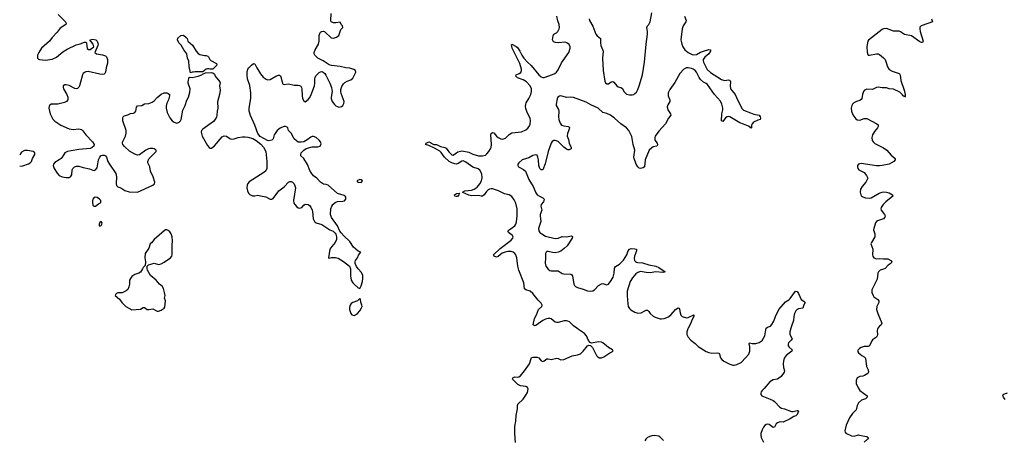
# Model space of a CAD drawing. Header units: inches. Extents: x 2143843 to 2212570, y 881249 to 1017455.
# Tile 4 of 54: x 2144743 to 2158837, y 908408 to 914420. Entities that reach past the tile are written whole.
import ezdxf

# ---------------------------------------------------------------- set-up
doc = ezdxf.new("R2010")
doc.units = ezdxf.units.IN
doc.header["$MEASUREMENT"] = 0
for name, color, linetype in [('C1941', 7, 'Continuous'), ('C1950', 7, 'Continuous'), ('C1951', 7, 'Continuous')]:
    doc.layers.add(name, color=color, linetype=linetype)

msp = doc.modelspace()

# ---------------------------------------------------------------- linework, layer by layer
at = {"layer": 'C1941', "color": 6, "elevation": 400}
for points in [[(2145292, 914492), (2145397, 914390), (2145409, 914370), (2145405, 914350), (2145323, 914297), (2145280, 914240), (2145210, 914163), (2145172, 914110), (2145057, 914010), (2145016, 913950), (2144998, 913910), (2144996, 913870), (2145012, 913852), (2145027, 913847), (2145110, 913842), (2145210, 913852), (2145270, 913882), (2145360, 913960), (2145423, 913997), (2145550, 914061), (2145610, 914072), (2145670, 914098), (2145690, 914097), (2145697, 914090), (2145702, 914042), (2145710, 914007), (2145730, 913991), (2145750, 913991), (2145802, 914030), (2145801, 914050), (2145793, 914070), (2145749, 914130), (2145790, 914139), (2145831, 914130), (2145851, 914110), (2145864, 914070), (2145863, 914050), (2145818, 913950), (2145842, 913930), (2145930, 913915), (2145970, 913902), (2145987, 913887), (2145998, 913850), (2146001, 913799), (2145980, 913730), (2145973, 913670), (2145963, 913650), (2145950, 913637), (2145930, 913634), (2145890, 913641), (2145724, 913676), (2145690, 913674), (2145670, 913664), (2145651, 913649), (2145640, 913630), (2145598, 913470), (2145589, 913451), (2145570, 913434), (2145550, 913431), (2145530, 913436), (2145450, 913475), (2145410, 913486), (2145390, 913485), (2145367, 913470), (2145363, 913450), (2145370, 913430), (2145418, 913350), (2145432, 913310), (2145430, 913270), (2145413, 913250), (2145385, 913235), (2145290, 913208), (2145192, 913208), (2145169, 913191), (2145163, 913177), (2145161, 913150), (2145177, 913070), (2145215, 912995), (2145245, 912965), (2145333, 912910), (2145450, 912857), (2145510, 912848), (2145590, 912855), (2145630, 912848), (2145649, 912829), (2145690, 912768), (2145785, 912670), (2145808, 912630), (2145804, 912610), (2145781, 912590), (2145750, 912575), (2145590, 912560), (2145478, 912542), (2145427, 912530), (2145390, 912510), (2145373, 912490), (2145353, 912450), (2145336, 912430), (2145310, 912410), (2145246, 912374), (2145225, 912350), (2145222, 912330), (2145235, 912290), (2145281, 912221), (2145309, 912189), (2145349, 912169), (2145410, 912157), (2145450, 912158), (2145470, 912169), (2145490, 912197), (2145496, 912270), (2145503, 912290), (2145528, 912312), (2145558, 912322), (2145590, 912321), (2145650, 912301), (2145743, 912283), (2145790, 912264), (2145810, 912260), (2145830, 912267), (2145850, 912297), (2145871, 912410), (2145888, 912450), (2145910, 912472), (2145930, 912481), (2145950, 912480), (2145970, 912468), (2145984, 912450), (2146006, 912390), (2146027, 912350), (2146118, 912218), (2146129, 912170), (2146123, 912070), (2146130, 912045), (2146150, 912025), (2146190, 912011), (2146250, 911975), (2146310, 911953), (2146430, 911948), (2146649, 912050), (2146672, 912070), (2146677, 912090), (2146653, 912170), (2146615, 912250), (2146604, 912310), (2146578, 912370), (2146576, 912390), (2146593, 912427), (2146697, 912530), (2146696, 912550), (2146668, 912568), (2146650, 912573), (2146610, 912575), (2146585, 912570), (2146547, 912550), (2146456, 912484), (2146430, 912478), (2146390, 912494), (2146317, 912537), (2146243, 912603), (2146221, 912630), (2146213, 912650), (2146215, 912665), (2146257, 912750), (2146268, 912792), (2146265, 912830), (2146220, 912970), (2146219, 913010), (2146225, 913030), (2146240, 913040), (2146290, 913056), (2146330, 913078), (2146370, 913080), (2146391, 913089), (2146404, 913110), (2146415, 913165), (2146430, 913185), (2146490, 913192), (2146528, 913212), (2146590, 913221), (2146641, 913239), (2146670, 913258), (2146710, 913306), (2146770, 913352), (2146810, 913370), (2146850, 913372), (2146870, 913364), (2146887, 913350), (2146888, 913330), (2146871, 913270), (2146850, 913224), (2146840, 913180), (2146839, 913150), (2146853, 913090), (2146890, 913012), (2146924, 912970), (2146954, 912950), (2146990, 912939), (2147028, 912950), (2147047, 912970), (2147056, 912990), (2147078, 913122), (2147111, 913190), (2147135, 913265), (2147158, 913310), (2147177, 913383), (2147181, 913430), (2147155, 913510), (2147153, 913530), (2147170, 913594), (2147210, 913593), (2147296, 913610), (2147349, 913630), (2147359, 913641), (2147402, 913658), (2147490, 913664), (2147510, 913659), (2147530, 913639), (2147543, 913610), (2147608, 913530), (2147615, 913515), (2147604, 913470), (2147613, 913410), (2147605, 913350), (2147575, 913245), (2147578, 913150), (2147570, 913110), (2147567, 913050), (2147558, 913022), (2147536, 912984), (2147517, 912963), (2147363, 912850), (2147347, 912830), (2147342, 912810), (2147344, 912790), (2147356, 912750), (2147430, 912619), (2147454, 912590), (2147470, 912580), (2147490, 912580), (2147530, 912613), (2147640, 912740), (2147670, 912757), (2147701, 912750), (2147750, 912716), (2147770, 912708), (2147811, 912711), (2147870, 912730), (2147930, 912740), (2147970, 912743), (2148010, 912735), (2148078, 912718), (2148128, 912688), (2148197, 912637), (2148235, 912595), (2148264, 912530), (2148283, 912390), (2148282, 912290), (2148265, 912255), (2148236, 912230), (2148030, 912095), (2148010, 912073), (2148000, 912050), (2147995, 912010), (2148002, 911970), (2148016, 911936), (2148035, 911915), (2148077, 911897), (2148110, 911896), (2148150, 911906), (2148190, 911895), (2148264, 911884), (2148327, 911850), (2148350, 911849), (2148370, 911860), (2148454, 911966), (2148530, 912026), (2148590, 912090), (2148610, 912102), (2148630, 912104), (2148650, 912094), (2148670, 912070), (2148690, 912010), (2148664, 911830), (2148669, 911790), (2148680, 911770), (2148710, 911737), (2148730, 911726), (2148750, 911722), (2148781, 911730), (2148810, 911763), (2148830, 911776), (2148870, 911770), (2148890, 911759), (2148912, 911732), (2148930, 911690), (2148936, 911670), (2148946, 911566), (2148961, 911530), (2148988, 911508), (2149070, 911484), (2149184, 911410), (2149230, 911389), (2149261, 911361), (2149269, 911349), (2149279, 911310), (2149279, 911270), (2149261, 911230), (2149209, 911170), (2149184, 911130), (2149171, 911071), (2149165, 911010), (2149170, 911005), (2149206, 911014), (2149265, 911015), (2149304, 911004), (2149377, 910957), (2149464, 910890), (2149478, 910850), (2149476, 910750), (2149490, 910687), (2149510, 910650), (2149529, 910630), (2149590, 910577), (2149610, 910571), (2149630, 910605), (2149651, 910669), (2149656, 910710), (2149655, 910755), (2149637, 910797), (2149589, 910849), (2149564, 910884), (2149545, 910925), (2149544, 910950), (2149551, 910969), (2149579, 911010), (2149593, 911047), (2149626, 911090), (2149590, 911104), (2149523, 911163), (2149470, 911240), (2149381, 911321), (2149344, 911364), (2149325, 911390), (2149290, 911467), (2149205, 911585), (2149192, 911630), (2149196, 911710), (2149211, 911749), (2149227, 911773), (2149259, 911801), (2149290, 911816), (2149370, 911820), (2149393, 911827), (2149411, 911850), (2149410, 911877), (2149403, 911890), (2149390, 911900), (2149290, 911932), (2149161, 912050), (2149130, 912061), (2149090, 912064), (2149051, 912090), (2148995, 912150), (2148950, 912185), (2148919, 912219), (2148897, 912257), (2148865, 912345), (2148810, 912432), (2148768, 912470), (2148765, 912490), (2148774, 912510), (2148809, 912551), (2148845, 912575), (2148930, 912598), (2149010, 912596), (2149042, 912610), (2149056, 912630), (2149057, 912643), (2149050, 912670), (2149030, 912693), (2148987, 912730), (2148950, 912746), (2148930, 912746), (2148910, 912739), (2148860, 912700), (2148810, 912672), (2148770, 912663), (2148727, 912667), (2148703, 912683), (2148673, 912713), (2148630, 912794), (2148590, 912830), (2148582, 912870), (2148570, 912881), (2148550, 912890), (2148530, 912890), (2148490, 912877), (2148470, 912865), (2148430, 912830), (2148399, 912790), (2148388, 912770), (2148369, 912711), (2148350, 912692), (2148310, 912683), (2148290, 912687), (2148187, 912747), (2148151, 912791), (2148110, 912909), (2148047, 913047), (2148026, 913110), (2148027, 913150), (2148050, 913292), (2148052, 913370), (2148037, 913477), (2148006, 913570), (2147998, 913630), (2147999, 913670), (2148009, 913710), (2148023, 913730), (2148059, 913770), (2148090, 913794), (2148110, 913788), (2148136, 913730), (2148190, 913642), (2148230, 913598), (2148270, 913567), (2148290, 913558), (2148330, 913563), (2148410, 913610), (2148450, 913624), (2148463, 913623), (2148476, 913616), (2148483, 913603), (2148498, 913530), (2148506, 913506), (2148515, 913495), (2148530, 913493), (2148590, 913503), (2148670, 913484), (2148730, 913480), (2148750, 913475), (2148766, 913466), (2148778, 913450), (2148784, 913430), (2148785, 913330), (2148790, 913295), (2148810, 913253), (2148830, 913244), (2148870, 913275), (2148890, 913300), (2148910, 913335), (2148962, 913470), (2148970, 913510), (2148969, 913571), (2148972, 913590), (2148984, 913616), (2149030, 913664), (2149050, 913674), (2149070, 913676), (2149089, 913669), (2149110, 913650), (2149125, 913625), (2149182, 913510), (2149206, 913450), (2149215, 913390), (2149200, 913310), (2149201, 913290), (2149215, 913250), (2149250, 913204), (2149270, 913185), (2149290, 913175), (2149310, 913168), (2149331, 913169), (2149350, 913176), (2149370, 913191), (2149383, 913217), (2149387, 913250), (2149343, 913363), (2149338, 913390), (2149342, 913418), (2149356, 913464), (2149378, 913502), (2149398, 913522), (2149430, 913540), (2149483, 913557), (2149510, 913580), (2149547, 913650), (2149553, 913670), (2149549, 913690), (2149526, 913706), (2149470, 913724), (2149410, 913732), (2149331, 913751), (2149205, 913765), (2149173, 913773), (2149085, 913830), (2149010, 913870), (2148968, 913910), (2148957, 913930), (2148957, 913950), (2148972, 913990), (2149022, 914070), (2149030, 914110), (2149028, 914192), (2149037, 914223), (2149050, 914241), (2149070, 914252), (2149090, 914253), (2149110, 914246), (2149202, 914162), (2149230, 914155), (2149250, 914160), (2149277, 914170), (2149310, 914194), (2149342, 914278), (2149369, 914310), (2149364, 914330), (2149345, 914350), (2149330, 914382), (2149267, 914373), (2149234, 914374), (2149201, 914390), (2149195, 914410), (2149203, 914510)], [(2144810, 912547), (2144770, 912521), (2144743, 912486)], [(2144745, 912320), (2144790, 912328), (2144870, 912355), (2144894, 912370), (2144910, 912388), (2144924, 912430), (2144960, 912490), (2144959, 912510), (2144937, 912530), (2144853, 912547), (2144810, 912547)]]:
    msp.add_lwpolyline(points, dxfattribs=at)
for points in [[(2147390, 913907), (2147410, 913907), (2147437, 913897), (2147448, 913888), (2147464, 913850), (2147477, 913837), (2147562, 913790), (2147563, 913770), (2147510, 913713), (2147470, 913709), (2147450, 913715), (2147430, 913715), (2147410, 913709), (2147365, 913675), (2147254, 913674), (2147230, 913669), (2147210, 913669), (2147190, 913658), (2147171, 913750), (2147166, 913826), (2147146, 913870), (2147136, 913930), (2147092, 913990), (2147056, 914056), (2147023, 914090), (2147001, 914130), (2147006, 914154), (2147050, 914191), (2147090, 914196), (2147124, 914164), (2147138, 914150), (2147151, 914110), (2147216, 914056), (2147267, 913967), (2147296, 913936), (2147323, 913923)], [(2149610, 912129), (2149571, 912110), (2149585, 912090), (2149630, 912088), (2149638, 912090), (2149649, 912110), (2149630, 912124)], [(2145830, 911877), (2145808, 911872), (2145790, 911849), (2145784, 911830), (2145783, 911803), (2145788, 911768), (2145795, 911755), (2145810, 911746), (2145830, 911746), (2145870, 911782), (2145902, 911798), (2145906, 911810), (2145906, 911830), (2145886, 911850), (2145853, 911873)], [(2145910, 911528), (2145890, 911515), (2145879, 911490), (2145881, 911470), (2145890, 911461), (2145910, 911472), (2145917, 911490), (2145922, 911510)], [(2146830, 911409), (2146810, 911397), (2146669, 911270), (2146630, 911225), (2146611, 911210), (2146593, 911147), (2146539, 911070), (2146535, 911010), (2146546, 910950), (2146540, 910900), (2146510, 910868), (2146503, 910850), (2146470, 910801), (2146450, 910790), (2146390, 910770), (2146350, 910740), (2146327, 910713), (2146316, 910690), (2146315, 910630), (2146307, 910593), (2146290, 910553), (2146265, 910535), (2146211, 910509), (2146150, 910505), (2146130, 910499), (2146118, 910490), (2146111, 910470), (2146170, 910417), (2146204, 910370), (2146260, 910310), (2146350, 910261), (2146470, 910274), (2146510, 910297), (2146530, 910298), (2146570, 910270), (2146590, 910267), (2146650, 910277), (2146710, 910244), (2146730, 910246), (2146770, 910258), (2146810, 910285), (2146819, 910301), (2146829, 910390), (2146814, 910430), (2146823, 910470), (2146818, 910510), (2146801, 910570), (2146781, 910601), (2146744, 910630), (2146697, 910690), (2146615, 910755), (2146574, 910830), (2146568, 910850), (2146566, 910890), (2146586, 910910), (2146652, 910928), (2146670, 910930), (2146730, 910915), (2146770, 910920), (2146810, 910944), (2146901, 911010), (2146919, 911030), (2146927, 911053), (2146924, 911190), (2146931, 911251), (2146927, 911307), (2146912, 911350), (2146890, 911381), (2146870, 911401), (2146850, 911409)], [(2149610, 910428), (2149578, 910390), (2149510, 910370), (2149487, 910353), (2149472, 910330), (2149465, 910295), (2149466, 910270), (2149482, 910210), (2149499, 910190), (2149530, 910184), (2149550, 910190), (2149579, 910210), (2149612, 910250), (2149636, 910290), (2149643, 910310), (2149641, 910330), (2149625, 910375), (2149622, 910410)]]:
    msp.add_lwpolyline(points, close=True, dxfattribs=at)
at = {"layer": 'C1950', "color": 6}
for points, elevation in [([(2151839, 908361), (2151830, 908490), (2151833, 908590), (2151847, 908670), (2151850, 908750), (2151867, 908847), (2151867, 908890), (2151875, 908910), (2151950, 908982), (2151990, 909039), (2152010, 909079), (2152021, 909130), (2152014, 909150), (2151990, 909165), (2151910, 909176), (2151872, 909192), (2151795, 909270), (2151803, 909290), (2151810, 909295), (2151830, 909302), (2151870, 909298), (2151890, 909303), (2151910, 909319), (2151970, 909390), (2152039, 909490), (2152070, 909581), (2152090, 909587), (2152150, 909587), (2152175, 909575), (2152210, 909534), (2152230, 909524), (2152250, 909531), (2152290, 909562), (2152310, 909563), (2152350, 909552), (2152430, 909569), (2152450, 909567), (2152490, 909549), (2152530, 909550), (2152650, 909605), (2152730, 909619), (2152770, 909635), (2152807, 909670), (2152870, 909748), (2152890, 909757), (2152913, 909753), (2152943, 909723), (2153001, 909610), (2153017, 909590), (2153038, 909578), (2153070, 909578), (2153107, 909590), (2153190, 909648), (2153239, 909670), (2153230, 909690), (2153170, 909722), (2153090, 909791), (2153070, 909801), (2153030, 909805), (2152930, 909785), (2152910, 909795), (2152883, 909823), (2152857, 909890), (2152830, 909925), (2152741, 909981), (2152716, 910000)], 300), ([(2154313, 910000), (2154307, 909990), (2154292, 909950), (2154292, 909910), (2154312, 909870), (2154349, 909830), (2154410, 909783), (2154457, 909737), (2154570, 909668), (2154610, 909652), (2154650, 909644), (2154730, 909646), (2154750, 909641), (2154760, 909630), (2154776, 909576), (2154794, 909550), (2154821, 909530), (2154910, 909487), (2154952, 909472), (2154970, 909471), (2155010, 909482), (2155070, 909511), (2155139, 909581), (2155178, 909630), (2155196, 909670), (2155194, 909734), (2155186, 909774), (2155189, 909791), (2155230, 909780), (2155280, 909780), (2155330, 909795), (2155370, 909824), (2155410, 909890), (2155423, 909977), (2155430, 910000)], 300), ([(2155781, 910000), (2155767, 909947), (2155769, 909910), (2155802, 909850), (2155788, 909830), (2155748, 909790), (2155741, 909770), (2155745, 909750), (2155758, 909730), (2155803, 909690), (2155796, 909670), (2155756, 909644), (2155713, 909610), (2155687, 909570), (2155677, 909530), (2155673, 909490), (2155676, 909436), (2155689, 909390), (2155686, 909370), (2155642, 909310), (2155610, 909283), (2155590, 909272), (2155530, 909261), (2155479, 909230), (2155402, 909138), (2155370, 909110), (2155356, 909090), (2155350, 909070), (2155353, 909050), (2155368, 909030), (2155486, 908986), (2155530, 908965), (2155550, 908950), (2155625, 908870), (2155650, 908855), (2155690, 908845), (2155790, 908806), (2155814, 908806), (2155870, 908822), (2155880, 908820), (2155890, 908810), (2155870, 908763), (2155854, 908746), (2155824, 908736), (2155770, 908703), (2155670, 908655), (2155630, 908659), (2155590, 908646), (2155570, 908630), (2155550, 908582), (2155530, 908578), (2155470, 908623), (2155450, 908626), (2155430, 908621), (2155410, 908608), (2155390, 908583), (2155370, 908542), (2155353, 908490), (2155351, 908470), (2155356, 908436), (2155388, 908368)], 300), ([(2157029, 910000), (2157021, 909990), (2157019, 909961), (2157023, 909910), (2157019, 909890), (2157008, 909872), (2156950, 909832), (2156940, 909820), (2156910, 909748), (2156890, 909738), (2156830, 909736), (2156790, 909725), (2156765, 909710), (2156746, 909690), (2156738, 909670), (2156749, 909649), (2156796, 909610), (2156831, 909591), (2156852, 909570), (2156864, 909450), (2156890, 909403), (2156894, 909370), (2156882, 909350), (2156838, 909322), (2156810, 909314), (2156770, 909309), (2156732, 909290), (2156715, 909250), (2156717, 909210), (2156745, 909145), (2156769, 909110), (2156872, 909030), (2156874, 909010), (2156848, 908990), (2156793, 908967), (2156748, 908930), (2156729, 908891), (2156723, 908850), (2156715, 908830), (2156663, 908777), (2156623, 908717), (2156576, 908610), (2156555, 908530), (2156559, 908510), (2156570, 908499), (2156650, 908460), (2156690, 908453), (2156750, 908472), (2156770, 908470), (2156810, 908458), (2156869, 908449), (2156893, 908430), (2156881, 908410), (2156831, 908370)], 400), ([(2158850, 908978), (2158825, 909010), (2158817, 909030), (2158826, 909054), (2158885, 909075)], 400), ([(2153958, 908390), (2153906, 908446), (2153890, 908454), (2153830, 908463), (2153790, 908460), (2153762, 908450), (2153730, 908433), (2153707, 908410), (2153690, 908386)], 300)]:
    msp.add_lwpolyline(points, dxfattribs=dict(at, elevation=elevation))
at = {"layer": 'C1951', "color": 6}
for points, elevation in [([(2152716, 910000), (2152672, 910032), (2152613, 910090), (2152590, 910100), (2152570, 910105), (2152535, 910105), (2152450, 910081), (2152430, 910080), (2152410, 910087), (2152350, 910135), (2152330, 910140), (2152310, 910138), (2152270, 910130), (2152230, 910112), (2152130, 910040), (2152110, 910036), (2152102, 910042), (2152094, 910050), (2152110, 910137), (2152142, 910190), (2152170, 910270), (2152219, 910310), (2152223, 910330), (2152210, 910358), (2152164, 910404), (2152090, 910497), (2152050, 910529), (2151987, 910550), (2151970, 910565), (2151958, 910650), (2151886, 910830), (2151872, 910890), (2151859, 911010), (2151847, 911050), (2151831, 911071), (2151808, 911088), (2151777, 911097), (2151730, 911100), (2151690, 911091), (2151650, 911075), (2151590, 911026), (2151570, 911019), (2151537, 911030), (2151523, 911050), (2151620, 911140), (2151777, 911263), (2151801, 911290), (2151806, 911310), (2151797, 911330), (2151739, 911370), (2151731, 911390), (2151750, 911410), (2151799, 911441), (2151830, 911467), (2151846, 911490), (2151856, 911524), (2151863, 911610), (2151862, 911710), (2151845, 911790), (2151821, 911841), (2151786, 911886), (2151750, 911912), (2151683, 911923), (2151597, 911970), (2151510, 911995), (2151490, 911998), (2151470, 911994), (2151450, 911983), (2151423, 911957), (2151390, 911909), (2151370, 911891), (2151350, 911892), (2151310, 911902), (2151210, 911898), (2151170, 911908), (2151085, 911945), (2151080, 911950), (2151117, 911970), (2151210, 911978), (2151250, 911990), (2151290, 912019), (2151330, 912070), (2151354, 912110), (2151365, 912155), (2151358, 912210), (2151330, 912265), (2151304, 912284), (2151229, 912309), (2151130, 912380), (2151090, 912396), (2151070, 912394), (2151020, 912360), (2150990, 912351), (2150970, 912353), (2150928, 912368), (2150892, 912390), (2150822, 912450), (2150777, 912517), (2150757, 912537), (2150680, 912580), (2150598, 912618), (2150550, 912630), (2150562, 912650), (2150590, 912666), (2150610, 912669), (2150650, 912640), (2150670, 912634), (2150710, 912633), (2150765, 912605), (2150831, 912591), (2150850, 912581), (2150887, 912527), (2150930, 912485), (2150950, 912481), (2151013, 912527), (2151070, 912539), (2151170, 912523), (2151230, 912495), (2151310, 912471), (2151370, 912468), (2151410, 912481), (2151430, 912496), (2151460, 912530), (2151484, 912570), (2151491, 912590), (2151495, 912630), (2151487, 912770), (2151493, 912787), (2151510, 912805), (2151530, 912800), (2151568, 912750), (2151590, 912732), (2151630, 912712), (2151650, 912709), (2151670, 912712), (2151696, 912724), (2151750, 912775), (2151790, 912799), (2151927, 912813), (2151990, 912841), (2152016, 912864), (2152037, 912890), (2152050, 912925), (2152056, 912970), (2152050, 913010), (2152009, 913089), (2151989, 913149), (2151985, 913175), (2151987, 913210), (2151993, 913230), (2152033, 913290), (2152060, 913350), (2152071, 913390), (2152068, 913430), (2152050, 913471), (2151997, 913530), (2151950, 913557), (2151870, 913585), (2151843, 913610), (2151849, 913630), (2151892, 913648), (2151915, 913665), (2151925, 913690), (2151924, 913710), (2151901, 913790), (2151793, 914010), (2151782, 914058), (2151790, 914068), (2151850, 914037), (2151870, 914023), (2151903, 913970), (2151930, 913910), (2151958, 913870), (2152010, 913813), (2152064, 913764), (2152173, 913630), (2152210, 913599), (2152230, 913592), (2152250, 913593), (2152370, 913635), (2152404, 913650), (2152429, 913670), (2152450, 913702), (2152497, 913803), (2152606, 913950), (2152622, 914010), (2152622, 914030), (2152610, 914062), (2152577, 914090), (2152550, 914096), (2152450, 914090), (2152412, 914092), (2152384, 914104), (2152370, 914130), (2152379, 914190), (2152388, 914210), (2152427, 914233), (2152445, 914250), (2152467, 914290), (2152470, 914310), (2152463, 914350), (2152444, 914404), (2152432, 914470)], 300), ([(2154258, 914470), (2154282, 914410), (2154278, 914390), (2154240, 914330), (2154228, 914290), (2154209, 914130), (2154210, 914110), (2154220, 914070), (2154236, 914030), (2154266, 913990), (2154312, 913950), (2154370, 913919), (2154390, 913916), (2154430, 913921), (2154490, 913955), (2154530, 913971), (2154610, 913993), (2154630, 913990), (2154632, 913970), (2154610, 913932), (2154550, 913881), (2154527, 913850), (2154526, 913830), (2154533, 913810), (2154586, 913706), (2154630, 913661), (2154790, 913562), (2154830, 913550), (2154890, 913559), (2154910, 913552), (2154917, 913530), (2154913, 913470), (2154919, 913430), (2154940, 913400), (2154985, 913350), (2155021, 913261), (2155083, 913143), (2155104, 913124), (2155204, 913084), (2155250, 913068), (2155330, 913050), (2155343, 913030), (2155347, 913010), (2155342, 912990), (2155310, 912980), (2155249, 912951), (2155228, 912930), (2155219, 912910), (2155218, 912870), (2155210, 912867), (2155200, 912880), (2155174, 912894), (2155104, 912924), (2155050, 912941), (2154910, 913026), (2154890, 913031), (2154870, 913028), (2154848, 913012), (2154810, 912959), (2154790, 912970), (2154794, 913070), (2154807, 913130), (2154807, 913150), (2154794, 913210), (2154774, 913254), (2154690, 913350), (2154590, 913489), (2154570, 913505), (2154530, 913526), (2154490, 913563), (2154470, 913590), (2154430, 913666), (2154410, 913690), (2154384, 913710), (2154361, 913721), (2154310, 913732), (2154290, 913731), (2154250, 913710), (2154194, 913650), (2154121, 913519), (2154050, 913419), (2154034, 913390), (2154028, 913370), (2154026, 913330), (2154049, 913270), (2154048, 913250), (2154019, 913201), (2154013, 913170), (2154022, 913130), (2154061, 913070), (2154064, 913050), (2154029, 913010), (2153987, 912930), (2153890, 912824), (2153840, 912750), (2153833, 912730), (2153836, 912696), (2153866, 912650), (2153874, 912626), (2153862, 912610), (2153810, 912596), (2153790, 912586), (2153753, 912550), (2153697, 912410), (2153688, 912312), (2153670, 912297), (2153630, 912288), (2153610, 912291), (2153590, 912311), (2153568, 912350), (2153538, 912430), (2153536, 912450), (2153549, 912550), (2153526, 912630), (2153507, 912747), (2153464, 912830), (2153431, 912871), (2153346, 912926), (2153258, 913010), (2153201, 913050), (2153150, 913075), (2153089, 913089), (2153022, 913150), (2152919, 913199), (2152850, 913239), (2152670, 913305), (2152631, 913309), (2152570, 913306), (2152490, 913327), (2152470, 913326), (2152446, 913310), (2152436, 913284), (2152420, 913210), (2152423, 913190), (2152455, 913135), (2152461, 913110), (2152456, 913030), (2152460, 912990), (2152479, 912939), (2152501, 912910), (2152530, 912897), (2152593, 912890), (2152605, 912885), (2152614, 912874), (2152610, 912850), (2152583, 912790), (2152579, 912750), (2152601, 912701), (2152609, 912650), (2152639, 912590), (2152639, 912570), (2152610, 912557), (2152590, 912557), (2152570, 912564), (2152530, 912593), (2152450, 912674), (2152410, 912688), (2152390, 912687), (2152366, 912674), (2152351, 912649), (2152308, 912532), (2152265, 912355), (2152230, 912271), (2152210, 912267), (2152187, 912290), (2152175, 912330), (2152171, 912410), (2152162, 912450), (2152150, 912477), (2152130, 912486), (2152090, 912474), (2152030, 912441), (2151938, 912410), (2151889, 912370), (2151876, 912350), (2151872, 912330), (2151884, 912310), (2151955, 912275), (2151984, 912250), (2152033, 912130), (2152092, 912032), (2152130, 911941), (2152150, 911913), (2152182, 911890), (2152233, 911870), (2152250, 911850), (2152240, 911810), (2152209, 911770), (2152202, 911750), (2152215, 911690), (2152192, 911630), (2152191, 911610), (2152203, 911530), (2152170, 911430), (2152174, 911394), (2152189, 911370), (2152215, 911350), (2152270, 911320), (2152410, 911286), (2152450, 911289), (2152510, 911313), (2152570, 911309), (2152644, 911324), (2152655, 911315), (2152651, 911290), (2152578, 911182), (2152538, 911142), (2152490, 911106), (2152450, 911088), (2152410, 911081), (2152370, 911084), (2152310, 911098), (2152290, 911097), (2152277, 911090), (2152268, 911070), (2152272, 911010), (2152264, 910930), (2152276, 910890), (2152310, 910844), (2152330, 910829), (2152350, 910822), (2152450, 910820), (2152506, 910786), (2152530, 910778), (2152633, 910773), (2152646, 910766), (2152656, 910750), (2152677, 910630), (2152687, 910610), (2152699, 910599), (2152730, 910581), (2152810, 910559), (2152870, 910535), (2152910, 910530), (2152945, 910535), (2152971, 910549), (2153030, 910611), (2153070, 910635), (2153090, 910639), (2153150, 910622), (2153170, 910633), (2153210, 910682), (2153237, 910730), (2153253, 910790), (2153258, 910862), (2153270, 910885), (2153330, 910916), (2153387, 910973), (2153432, 911050), (2153453, 911107), (2153470, 911130), (2153496, 911144), (2153550, 911139), (2153570, 911132), (2153574, 911110), (2153546, 911034), (2153539, 910999), (2153544, 910970), (2153556, 910956), (2153570, 910947), (2153590, 910942), (2153656, 910936), (2153750, 910906), (2153851, 910890), (2153890, 910872), (2153982, 910810), (2153950, 910798), (2153850, 910807), (2153770, 910795), (2153710, 910799), (2153630, 910813), (2153590, 910800), (2153561, 910779), (2153517, 910723), (2153483, 910670), (2153441, 910530), (2153437, 910463), (2153446, 910350), (2153455, 910310), (2153470, 910282), (2153490, 910265), (2153550, 910230), (2153590, 910217), (2153640, 910220), (2153690, 910251), (2153710, 910260), (2153730, 910259), (2153750, 910239), (2153769, 910209), (2153813, 910173), (2153838, 910158), (2153910, 910136), (2153930, 910134), (2153970, 910140), (2154030, 910165), (2154070, 910198), (2154130, 910266), (2154170, 910293), (2154185, 910285), (2154190, 910275), (2154198, 910218), (2154208, 910188), (2154228, 910168), (2154242, 910162), (2154290, 910150), (2154310, 910153), (2154392, 910192), (2154394, 910170), (2154363, 910117), (2154352, 910070), (2154313, 910000)], 300), ([(2152893, 914430), (2152898, 914410), (2152946, 914326), (2152990, 914212), (2153010, 914186), (2153055, 914150), (2153059, 914139), (2153058, 914090), (2153063, 914050), (2153093, 913970), (2153084, 913870), (2153096, 913690), (2153119, 913539), (2153130, 913513), (2153150, 913502), (2153170, 913501), (2153210, 913528), (2153233, 913533), (2153250, 913524), (2153290, 913473), (2153310, 913457), (2153350, 913446), (2153370, 913433), (2153391, 913390), (2153430, 913354), (2153470, 913341), (2153510, 913343), (2153532, 913350), (2153550, 913360), (2153570, 913383), (2153590, 913419), (2153612, 913470), (2153659, 913630), (2153689, 913810), (2153709, 914069), (2153730, 914210), (2153730, 914250), (2153718, 914310), (2153729, 914330), (2153750, 914353), (2153769, 914390), (2153790, 914518)], 300), ([(2157795, 914430), (2157811, 914390), (2157663, 914337), (2157648, 914330), (2157629, 914311), (2157626, 914290), (2157631, 914250), (2157675, 914110), (2157668, 914092), (2157650, 914093), (2157630, 914104), (2157510, 914187), (2157409, 914209), (2157350, 914248), (2157330, 914255), (2157250, 914255), (2157190, 914281), (2157150, 914291), (2157110, 914288), (2157090, 914281), (2156895, 914125), (2156884, 914110), (2156878, 914090), (2156869, 914030), (2156874, 913954), (2156882, 913922), (2156890, 913912), (2156909, 913909), (2157010, 913931), (2157030, 913929), (2157050, 913920), (2157110, 913873), (2157130, 913847), (2157148, 913808), (2157166, 913746), (2157190, 913708), (2157230, 913681), (2157330, 913650), (2157341, 913641), (2157349, 913629), (2157357, 913550), (2157403, 913410), (2157416, 913350), (2157417, 913323), (2157410, 913312), (2157403, 913323), (2157390, 913330), (2157382, 913342), (2157340, 913380), (2157250, 913423), (2157190, 913430), (2157150, 913442), (2157090, 913444), (2157030, 913452), (2157010, 913447), (2156950, 913418), (2156870, 913425), (2156836, 913410), (2156820, 913390), (2156806, 913350), (2156799, 913290), (2156790, 913275), (2156770, 913263), (2156720, 913250), (2156685, 913230), (2156665, 913210), (2156654, 913190), (2156645, 913150), (2156650, 913110), (2156670, 913058), (2156710, 913001), (2156730, 912984), (2156770, 912981), (2156830, 913002), (2156850, 913006), (2156870, 913003), (2157011, 912930), (2157030, 912915), (2157034, 912890), (2157024, 912870), (2156981, 912819), (2156950, 912770), (2156940, 912730), (2156944, 912690), (2156958, 912670), (2156986, 912646), (2157110, 912582), (2157157, 912550), (2157217, 912477), (2157273, 912430), (2157277, 912410), (2157256, 912390), (2157191, 912349), (2157090, 912329), (2157050, 912325), (2157006, 912326), (2156790, 912360), (2156749, 912350), (2156738, 912330), (2156736, 912310), (2156741, 912290), (2156753, 912270), (2156830, 912229), (2156866, 912190), (2156886, 912150), (2156857, 912090), (2156804, 912030), (2156781, 911990), (2156773, 911950), (2156782, 911910), (2156792, 911892), (2156810, 911881), (2156851, 911870), (2156910, 911864), (2156930, 911867), (2157046, 911934), (2157090, 911950), (2157110, 911952), (2157150, 911949), (2157190, 911939), (2157235, 911910), (2157240, 911890), (2157142, 911810), (2157103, 911770), (2157077, 911730), (2157071, 911710), (2157075, 911690), (2157124, 911630), (2157130, 911610), (2157129, 911590), (2157110, 911566), (2157020, 911540), (2157007, 911530), (2156993, 911510), (2156968, 911430), (2156967, 911410), (2156983, 911350), (2156983, 911310), (2156934, 911230), (2156929, 911210), (2156953, 911130), (2156950, 911050), (2156955, 911030), (2156970, 911010), (2157010, 910996), (2157050, 911000), (2157110, 910993), (2157170, 910992), (2157212, 910970), (2157227, 910950), (2157219, 910930), (2157177, 910903), (2157130, 910855), (2157110, 910844), (2157062, 910830), (2157038, 910810), (2157029, 910790), (2157016, 910704), (2156958, 910590), (2156942, 910550), (2156943, 910510), (2156958, 910470), (2156971, 910451), (2157027, 910410), (2157040, 910390), (2157041, 910370), (2157012, 910310), (2157010, 910270), (2157029, 910210), (2157085, 910070), (2157077, 910050), (2157050, 910030), (2157029, 910000)], 400), ([(2155430, 910000), (2155430, 910000), (2155447, 910013), (2155490, 910028), (2155509, 910051), (2155538, 910102), (2155564, 910170), (2155612, 910270), (2155703, 910377), (2155753, 910407), (2155773, 910427), (2155850, 910531), (2155870, 910525), (2155890, 910495), (2155929, 910409), (2155970, 910388), (2155988, 910370), (2155966, 910334), (2155952, 910288), (2155890, 910278), (2155870, 910270), (2155851, 910249), (2155835, 910210), (2155825, 910170), (2155822, 910110), (2155789, 910030), (2155781, 910000)], 300)]:
    msp.add_lwpolyline(points, dxfattribs=dict(at, elevation=elevation))
at = {"layer": 'C1951', "color": 6, "elevation": 300}
msp.add_lwpolyline([(2150990, 911885), (2150974, 911890), (2150968, 911910), (2150994, 911930), (2151034, 911934), (2151038, 911930), (2151029, 911910), (2151010, 911887)], close=True, dxfattribs=at)

doc.saveas('drawing.dxf')
